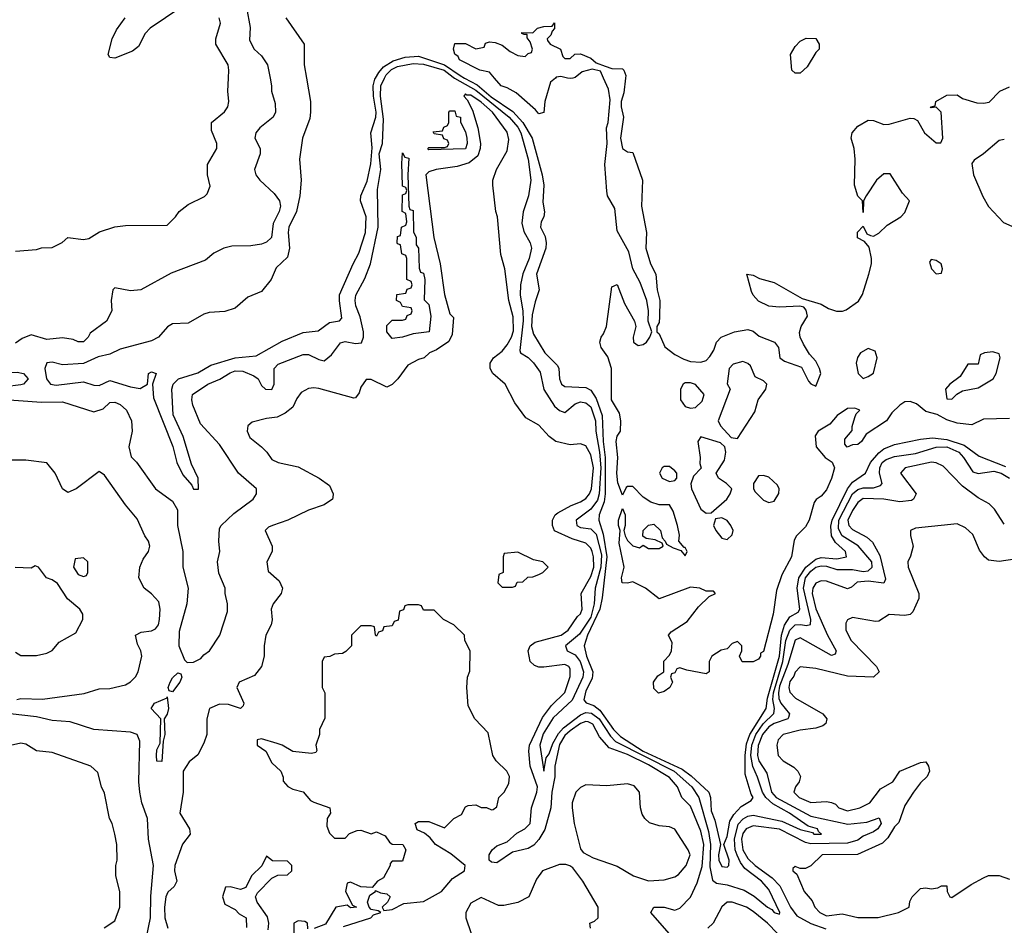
# Model space of a CAD drawing. Header units: inches. Extents: x 2380249 to 2585472, y 382747 to 546448.
# Tile 234 of 256: x 2454646 to 2458410, y 506761 to 510223. Entities that reach past the tile are written whole.
import ezdxf

# ---------------------------------------------------------------- set-up
doc = ezdxf.new("R2010")
doc.units = ezdxf.units.IN
doc.header["$MEASUREMENT"] = 0
doc.layers.add('C4550', color=7, linetype='Continuous')
doc.layers.add('C4551', color=7, linetype='Continuous')

msp = doc.modelspace()

# ---------------------------------------------------------------- linework, layer by layer
at = {"layer": 'C4550', "color": 4}
for points, elevation in [([(2454534.9, 508774.9), (2454730, 508760.7), (2454810, 508762.7), (2454930, 508724), (2454964.5, 508735.5), (2454990, 508759.3), (2455010, 508760.9), (2455030, 508752), (2455054.5, 508730), (2455073.6, 508690), (2455075.6, 508650), (2455063.7, 508590), (2455072.5, 508552.5), (2455091.9, 508531.9), (2455165.2, 508430), (2455230, 508382.7), (2455249.4, 508350), (2455249.3, 508290), (2455269.5, 508190), (2455269.2, 508130), (2455289.6, 508049.6), (2455285.4, 507990), (2455255.9, 507884.1), (2455254, 507830), (2455276.6, 507776.6), (2455286.3, 507766.3), (2455310, 507767.3), (2455338.7, 507781.3), (2455350, 507795.3), (2455371.3, 507810), (2455411.3, 507870), (2455439.8, 507960.2), (2455441, 507990), (2455431.3, 508030), (2455431.3, 508050), (2455407.9, 508107.9), (2455402.8, 508150), (2455411.3, 508190), (2455407.3, 508230), (2455410, 508278), (2455416, 508290), (2455464.7, 508335.3), (2455538, 508390), (2455551.3, 508410), (2455551.3, 508430), (2455482.8, 508490), (2455410, 508598.8), (2455337.5, 508677.5), (2455307.3, 508750), (2455304, 508770), (2455306.8, 508790), (2455364.9, 508830), (2455411.5, 508848.5), (2455450, 508873), (2455470, 508880.5), (2455499.1, 508879.1), (2455541.6, 508861.6), (2455557.2, 508850), (2455570, 508825.2), (2455585.2, 508810), (2455610, 508809.6), (2455618.4, 508830), (2455618.8, 508890), (2455633.7, 508906.3), (2455730, 508942.7), (2455750, 508942.7), (2455790, 508923.7), (2455810, 508919.3), (2455838.3, 508941.7), (2455872.3, 508987.7), (2455890, 508993), (2455930, 508985.1), (2455952.7, 508987.3), (2455960.9, 509010), (2455960.7, 509030), (2455947, 509087), (2455930.7, 509129.3), (2455928.2, 509150), (2455930.6, 509170), (2455965.8, 509234.1), (2455987.6, 509290), (2456016.1, 509430), (2456013.9, 509573.9), (2456026.4, 509650), (2456020.6, 509710), (2456033.4, 509750), (2456037.3, 509842.7), (2456025, 509930), (2456026.7, 509970), (2456041.2, 510000)], 48), ([(2455602.9, 510000), (2455609, 509970), (2455609, 509950), (2455623.1, 509903.1), (2455624, 509870), (2455615.3, 509850), (2455564, 509810), (2455549, 509790), (2455545.2, 509770), (2455565.2, 509730), (2455565.2, 509710), (2455544, 509650), (2455549, 509630), (2455564, 509610), (2455619.1, 509559.1), (2455639.3, 509530), (2455642.7, 509510), (2455638, 509490), (2455615.5, 509444.5), (2455608, 509390), (2455590, 509372), (2455570, 509364.7), (2455530, 509358), (2455456.9, 509356.9), (2455426, 509350), (2455388, 509330), (2455356.5, 509303.5), (2455225.6, 509254.4), (2455109.1, 509190.9), (2455070, 509186), (2455010, 509198), (2455002, 509190), (2454995.3, 509150), (2454998, 509110), (2454978, 509070), (2454915.3, 509024.7), (2454908, 509010), (2454890, 508992), (2454870, 508991.3), (2454850, 509001), (2454810, 509007.3), (2454750, 509000.7), (2454690, 509018), (2454655.9, 509004.1), (2454630, 508986)], 48), ([(2454630, 509338), (2454710, 509344.7), (2454730, 509351.3), (2454770, 509352), (2454808.9, 509371.1), (2454830, 509391), (2454890, 509382.8), (2454910, 509386), (2454951.6, 509411.6), (2455009.1, 509430.9), (2455050, 509436), (2455210, 509438), (2455242, 509470), (2455255.3, 509490), (2455290, 509516), (2455352.9, 509547.1), (2455363.1, 509556.9), (2455374, 509586), (2455364, 509630), (2455364, 509670), (2455399, 509730), (2455399, 509750), (2455379.3, 509799.3), (2455379, 509830), (2455429.3, 509870.7), (2455442, 509890), (2455445.2, 509910), (2455441.2, 509950), (2455444.2, 510000)], 52), ([(2455742.2, 510000), (2455758.2, 509910), (2455757.8, 509870), (2455754.8, 509845.2), (2455727.3, 509770), (2455716, 509690), (2455722.6, 509610), (2455717.4, 509550), (2455704.4, 509490), (2455675.1, 509430), (2455672.7, 509410), (2455677.8, 509350), (2455670, 509315.5), (2455626, 509274), (2455607.3, 509230), (2455570, 509184.4), (2455518.3, 509161.7), (2455470, 509120.4), (2455430, 509107), (2455370, 509103.7), (2455350, 509097.6), (2455290, 509062.6), (2455230, 509060.3), (2455211.1, 509048.9), (2455176.2, 509010), (2455150, 508995.3), (2455030, 508963.6), (2454990, 508943.9), (2454946.3, 508933.7), (2454890, 508908.2), (2454810, 508903.8), (2454770, 508913.4), (2454750, 508910.7), (2454742.7, 508890), (2454748.7, 508850), (2454764, 508830), (2454785.6, 508825.6), (2454890, 508838.4), (2454930, 508825.6), (2454950, 508824.2), (2454990, 508843.6), (2455070, 508819.6), (2455106.4, 508813.6), (2455134, 508830), (2455138, 508870), (2455150, 508877.2), (2455168, 508870), (2455153.2, 508830), (2455157.5, 508777.5), (2455231.4, 508591.4), (2455246.3, 508530), (2455270, 508482.7), (2455303.9, 508443.9), (2455310, 508429), (2455330, 508428), (2455327.7, 508470), (2455303.4, 508523.4), (2455270.3, 508630), (2455232.5, 508712.5), (2455227, 508810), (2455233.1, 508830), (2455253.4, 508850), (2455326.8, 508873.2), (2455377.3, 508902.7), (2455470, 508929.8), (2455550, 508938), (2455650, 508994.3), (2455730, 509026.6), (2455786.9, 509033.1), (2455830, 509065.1), (2455868.1, 509071.9), (2455877.6, 509082.4), (2455868, 509148), (2455869.2, 509170.8), (2455920.3, 509290), (2455942.6, 509330), (2455967.4, 509410), (2455970.3, 509470), (2455948.5, 509530), (2455950.4, 509550), (2455974.6, 509605.4), (2455987.9, 509672.1), (2455993, 509733), (2455988.8, 509790), (2456007.5, 509850), (2456008.6, 509870), (2455998.4, 509930), (2455997.8, 509970), (2456004.2, 509995.8), (2456006.5, 510000)], 44), ([(2456308.5, 510000), (2456390, 509953), (2456517.8, 509850), (2456550, 509812.1), (2456562, 509790), (2456589.7, 509690.3), (2456599.7, 509610), (2456591.2, 509550), (2456570.9, 509489.1), (2456565.5, 509445.5), (2456572.9, 509412.9), (2456597.6, 509370), (2456602.4, 509350), (2456594, 509310), (2456568.9, 509251.1), (2456560.3, 509210), (2456559.3, 509170), (2456569.8, 509110), (2456571.3, 509071.3), (2456558.4, 508958.4), (2456560.9, 508950), (2456590, 508931.6), (2456610, 508911.8), (2456635.5, 508875.5), (2456649.7, 508809.7), (2456690, 508745.2), (2456710, 508729), (2456730, 508722), (2456770, 508755.1), (2456790, 508762), (2456810, 508758.7), (2456830, 508743.6), (2456847.7, 508690), (2456848.9, 508650), (2456862.8, 508570), (2456867.6, 508510), (2456861.5, 508410), (2456854.3, 508385.7), (2456830, 508351.8), (2456773.3, 508310), (2456776.2, 508290), (2456790, 508281.7), (2456830, 508277.3), (2456850, 508256.3), (2456870, 508177.2), (2456867.5, 508130), (2456845.5, 508050), (2456842.6, 507990), (2456830, 507939.6), (2456786.5, 507873.5), (2456732, 507830), (2456739, 507810), (2456770, 507795.4), (2456788.8, 507770), (2456800.7, 507730), (2456798.5, 507710), (2456758.4, 507621.6), (2456685.6, 507554.4), (2456646.9, 507493.1), (2456634.8, 507450), (2456649.6, 507350), (2456658.3, 507401.7), (2456670, 507417), (2456684, 507456), (2456705.6, 507494.4), (2456724.3, 507515.7), (2456790, 507565.4), (2456810, 507574.1), (2456832.3, 507572.3), (2456860.7, 507550), (2456904.2, 507484.2), (2456924.1, 507464.1), (2457147.6, 507350), (2457215.8, 507290), (2457241.8, 507250), (2457279.8, 507119.8), (2457286.9, 507070), (2457284.9, 506984.9), (2457294, 506934), (2457310, 506922.7), (2457350, 506916.3), (2457415.8, 506895.8), (2457453.2, 506873.2), (2457504.5, 506830), (2457521.2, 506821.2), (2457530, 506809.6), (2457550, 506804), (2457552.2, 506810), (2457510, 506898), (2457482, 506930), (2457418.1, 506978.1), (2457401.3, 507001.3), (2457389, 507029), (2457381.2, 507050), (2457378.3, 507090), (2457392, 507148), (2457411.5, 507168.5), (2457430, 507178.7), (2457450, 507182.8), (2457559.4, 507159.4), (2457630, 507127.8), (2457676.5, 507116.5), (2457682, 507110), (2457711.3, 507110), (2457699.6, 507119.6), (2457696, 507130), (2457659.9, 507139.9), (2457588.5, 507190), (2457525.7, 507225.7), (2457498.4, 507250), (2457485, 507270), (2457467.1, 507327.1), (2457448.3, 507368.3), (2457441.5, 507410), (2457445, 507450), (2457460.7, 507490), (2457488.3, 507531.7), (2457529.3, 507570.7), (2457531.8, 507590), (2457524.7, 507624.7), (2457527.1, 507650), (2457563.9, 507770), (2457575, 507850), (2457590, 507889.7), (2457610, 507909.8), (2457631.6, 507911.6), (2457652.7, 507907.3), (2457668.6, 507911.4), (2457671, 507930), (2457641.9, 508050), (2457650.2, 508090), (2457670, 508114.4), (2457690, 508129.8), (2457710, 508135.4), (2457730, 508134.2), (2457770, 508121.4), (2457830, 508121.2), (2457870, 508113.8), (2457890, 508115.6), (2457905.2, 508130), (2457903.6, 508150), (2457851.6, 508211.6), (2457790.3, 508250), (2457776.6, 508276.6), (2457777.5, 508310), (2457829.6, 508410.4), (2457850, 508426.8), (2457870, 508433.8), (2457910, 508434), (2457937.2, 508442.8), (2457943, 508450), (2457932.7, 508490), (2457933.6, 508510), (2457942.7, 508530), (2457958, 508542), (2457990, 508553.1), (2458070, 508564.2), (2458150, 508588.5), (2458190, 508590.6), (2458236.3, 508570), (2458254.3, 508550), (2458290, 508494.5), (2458310, 508487.8), (2458370, 508497.2), (2458398.4, 508490), (2458429.7, 508470)], 48), ([(2456346.7, 510000), (2456394.5, 509974.5), (2456448.3, 509928.3), (2456531.6, 509871.6), (2456569.1, 509830), (2456605.3, 509770), (2456643.5, 509630), (2456649.8, 509590), (2456645.4, 509525.4), (2456652, 509488), (2456649.2, 509470), (2456639, 509450), (2456637.2, 509430), (2456654.5, 509394.5), (2456658.9, 509370), (2456656.9, 509350), (2456622, 509250), (2456632, 509190), (2456616.1, 509143.9), (2456605.6, 509094.4), (2456602.4, 509050), (2456610, 509021.2), (2456654, 508950), (2456701.7, 508901.7), (2456707.6, 508890), (2456709.6, 508850), (2456717, 508830), (2456730, 508820.5), (2456810, 508816.8), (2456830, 508806.9), (2456850, 508775.1), (2456872.2, 508710), (2456876.4, 508610), (2456883.8, 508550), (2456883.7, 508410), (2456880, 508380), (2456861.8, 508330), (2456860.3, 508310), (2456875.9, 508255.9), (2456890.4, 508170), (2456872.8, 508012.8), (2456863.8, 507970), (2456817, 507870), (2456804.5, 507830), (2456813, 507790), (2456837.1, 507730), (2456835, 507705), (2456810, 507658), (2456802.9, 507622.9), (2456811.1, 507611.1), (2456841.4, 507601.4), (2456863.7, 507583.7), (2456916.2, 507510), (2456942.7, 507482.7), (2457030, 507427.5), (2457178, 507358), (2457212.5, 507332.5), (2457280.4, 507270), (2457287.3, 507250), (2457290, 507199), (2457303, 507163), (2457325.1, 507070), (2457317.4, 507030), (2457318.3, 507010), (2457330, 506986), (2457350, 506982.9), (2457356.4, 506990), (2457358.3, 507010), (2457338, 507070), (2457350, 507101.2), (2457360.6, 507159.4), (2457375.8, 507184.2), (2457404.2, 507215.8), (2457442, 507238), (2457450.3, 507249.7), (2457442.3, 507262.3), (2457419.4, 507339.4), (2457419.3, 507410), (2457424.7, 507455.3), (2457437, 507490), (2457499, 507590), (2457504.6, 507630), (2457550.1, 507790), (2457558.1, 507870), (2457570, 507908.3), (2457590, 507940.4), (2457622.3, 507957.7), (2457628.8, 507970), (2457618.7, 508050), (2457624.7, 508090), (2457651.8, 508130), (2457690, 508160.6), (2457710, 508166.8), (2457770, 508162.7), (2457806.8, 508170), (2457803, 508190), (2457764.5, 508224.5), (2457749.5, 508249.5), (2457746.6, 508286.6), (2457752, 508310), (2457810, 508429.8), (2457830, 508454.8), (2457879.3, 508490), (2457899.1, 508530), (2457930, 508567.6), (2457950, 508582.7), (2457990, 508599.2), (2458090, 508619.8), (2458135, 508625), (2458190, 508618.6), (2458256.2, 508596.2), (2458314.2, 508554.2), (2458414.8, 508514.8)], 44), ([(2456694.1, 510000), (2456675.5, 509984.5), (2456653.7, 509910), (2456650, 509868.7), (2456630, 509862.7), (2456618, 509878), (2456543.5, 509943.5), (2456510, 509962.9), (2456486.6, 509970), (2456460.9, 510000)], 36), ([(2456760, 510000), (2456750, 509998), (2456740.7, 510000)], 36), ([(2458430, 508699), (2458330, 508696.2), (2458285.5, 508674.5), (2458230, 508680.7), (2458190, 508693.2), (2458153.8, 508713.8), (2458110, 508725.6), (2458074.5, 508754.5), (2458050, 508763.7), (2458030, 508762.7), (2458010.4, 508749.6), (2457979.9, 508720.1), (2457959.1, 508690), (2457882, 508638), (2457864.7, 508610), (2457850, 508599), (2457830, 508598), (2457808.7, 508588.7), (2457800.4, 508600.4), (2457800.4, 508619.6), (2457828, 508652), (2457828, 508668), (2457838, 508702), (2457844, 508716), (2457858, 508730), (2457838, 508738), (2457810, 508737.2), (2457771, 508710), (2457742.8, 508677.2), (2457698, 508650), (2457687.5, 508632.5), (2457691, 508590), (2457724.7, 508550), (2457751.3, 508531.3), (2457760.7, 508510), (2457750, 508469), (2457730, 508426), (2457710, 508401.2), (2457690.6, 508389.4), (2457682.5, 508377.5), (2457664, 508310), (2457650, 508284), (2457616, 508250), (2457607.1, 508232.9), (2457597.1, 508170), (2457559, 508101), (2457538.8, 508041.2), (2457526.7, 507950), (2457490, 507808), (2457478, 507802), (2457478, 507790), (2457470, 507778), (2457450, 507768), (2457408.4, 507768.4), (2457398, 507790), (2457406, 507810), (2457406, 507830), (2457390, 507846), (2457370, 507838), (2457350, 507818), (2457327.1, 507812.9), (2457292, 507790), (2457282, 507770), (2457282, 507730), (2457270, 507722), (2457196.4, 507736.4), (2457170, 507746), (2457158, 507742), (2457150, 507726), (2457138, 507722), (2457134, 507710), (2457142, 507690), (2457132, 507670), (2457110, 507655.3), (2457088.4, 507648.4), (2457070, 507666), (2457069, 507690), (2457085.6, 507714.4), (2457108, 507730), (2457108.9, 507771.1), (2457130, 507794), (2457138, 507810), (2457140.4, 507840.4), (2457126, 507870), (2457136.4, 507883.6), (2457198, 507922), (2457241.5, 507978.5), (2457282, 508018), (2457306, 508030), (2457298, 508038), (2457270, 508038), (2457246, 508050), (2457210, 508053.2), (2457090, 508009), (2457038, 508050), (2456990, 508074), (2456970, 508068.7), (2456949.4, 508070), (2456946.6, 508090), (2456957.2, 508130), (2456938, 508222), (2456942, 508270), (2456935.3, 508290), (2456935.3, 508310), (2456950, 508354), (2456961, 508330), (2456961, 508290), (2456956, 508270), (2456961, 508250), (2456970, 508232), (2456990, 508212), (2457015.3, 508204.7), (2457030, 508214), (2457050, 508202), (2457090, 508202), (2457106, 508210), (2457102, 508222), (2457075.3, 508235.3), (2457040.4, 508240.4), (2457028.4, 508248.4), (2457029.3, 508270.7), (2457050, 508291), (2457070, 508294.8), (2457096, 508270), (2457102, 508242), (2457114, 508230), (2457118, 508218), (2457143.6, 508203.6), (2457174, 508194), (2457190, 508174), (2457198, 508190), (2457190, 508206), (2457186, 508206), (2457166, 508230), (2457168, 508252), (2457161.2, 508290), (2457144.7, 508344.7), (2457130, 508368), (2457090, 508369), (2457058.6, 508378.6), (2457030, 508397.2), (2456990, 508439), (2456970, 508439), (2456964.9, 508435.1), (2456950, 508406), (2456932.7, 508452.7), (2456929, 508490), (2456932, 508550), (2456925.6, 508610), (2456930, 508631), (2456942.7, 508650), (2456944.5, 508690), (2456938.4, 508718.4), (2456908.7, 508770), (2456908, 508890), (2456893.8, 508933.8), (2456869.4, 508970), (2456864, 508990), (2456869, 509010), (2456878.4, 509021.6), (2456889.6, 509050.4), (2456910, 509202), (2456930, 509211.3), (2456958.4, 509138.4), (2456996, 509070), (2457001, 509050), (2456991.3, 509010), (2456992, 508990), (2457010, 508978), (2457030, 508981), (2457042, 508990), (2457055.3, 509010), (2457062, 509030), (2457048.7, 509070), (2457049.4, 509110.6), (2457042.9, 509150), (2457018, 509218), (2456989.3, 509270), (2456975.1, 509335.1), (2456930, 509415.3), (2456921.1, 509501.1), (2456893.6, 509550), (2456890, 509568), (2456883.1, 509670), (2456892.3, 509750), (2456889.8, 509810.2), (2456896, 509830), (2456903.3, 509916.7), (2456897.4, 509957.4), (2456878.2, 510000)], 36), ([(2456962, 510000), (2456956.1, 509943.9), (2456944.7, 509910), (2456944.7, 509890), (2456954, 509850), (2456942.8, 509770), (2456950.9, 509730.9), (2456970, 509718), (2456990, 509714.8), (2457026.4, 509610), (2457023.1, 509510), (2457042, 509410), (2457039.3, 509350), (2457058, 509290), (2457077.6, 509250), (2457083.1, 509190), (2457092.9, 509150), (2457092.5, 509087.5), (2457090, 509066), (2457082, 509050), (2457082, 509030), (2457090, 509022), (2457112.8, 508972.8), (2457150, 508942.8), (2457185.5, 508925.5), (2457210, 508916.3), (2457250, 508913.4), (2457270, 508920.7), (2457284.7, 508935.3), (2457300.1, 508959.9), (2457309.7, 508990), (2457327.6, 509010), (2457378, 509030), (2457430, 509039.1), (2457450, 509032.7), (2457473.1, 509013.1), (2457531, 508990), (2457546.8, 508970), (2457552, 508930), (2457570, 508918), (2457635.3, 508895.3), (2457661.4, 508841.4), (2457670, 508831.3), (2457690, 508822), (2457709, 508870), (2457704, 508890), (2457690, 508918), (2457664.7, 508944.7), (2457642, 508982), (2457629.6, 509009.6), (2457627.2, 509027.2), (2457634, 509050), (2457658, 509090), (2457652.5, 509112.5), (2457643.7, 509123.7), (2457627.7, 509127.7), (2457550, 509124.7), (2457510, 509128.2), (2457470, 509147.3), (2457449.7, 509169.7), (2457443.6, 509183.6), (2457426, 509250), (2457450, 509246.8), (2457474, 509234), (2457530, 509218.3), (2457637.3, 509157.3), (2457710, 509135.5), (2457738.4, 509118.4), (2457768.6, 509108.6), (2457791.8, 509108.2), (2457806, 509114), (2457853, 509147), (2457867.4, 509172.6), (2457891.6, 509250), (2457902.7, 509290), (2457902.7, 509310), (2457893.2, 509353.2), (2457875.3, 509375.3), (2457849.4, 509389.4), (2457849.3, 509410.7), (2457870, 509434), (2457884.7, 509404.7), (2457898, 509398), (2457910, 509396), (2457930, 509406.8), (2457962, 509438), (2458014, 509470), (2458030, 509486), (2458048, 509530), (2458020.2, 509560.2), (2457973.2, 509633.2), (2457950, 509634), (2457921, 509610), (2457882, 509550), (2457872, 509530), (2457870, 509486), (2457868, 509530), (2457850, 509548), (2457837.2, 509590), (2457839.5, 509690), (2457836, 509730), (2457825.2, 509770), (2457829, 509790), (2457850, 509816), (2457890, 509838.8), (2457910, 509837.3), (2457950, 509822), (2457970, 509823), (2458050, 509846), (2458064.7, 509844.7), (2458078, 509838), (2458104.7, 509790), (2458150, 509752), (2458167.3, 509752.7), (2458175.3, 509770), (2458168, 509870), (2458150, 509888), (2458130, 509886), (2458128, 509890), (2458146, 509894), (2458148, 509910), (2458190, 509934.8), (2458230, 509936), (2458250, 509922), (2458304.5, 509904.5), (2458330, 509904), (2458351.7, 509908.3), (2458393.2, 509950), (2458430, 509966.7)], 36), ([(2457129.2, 506730), (2457059, 506810), (2457070, 506830.7), (2457109.5, 506830.5), (2457150, 506819.3), (2457170, 506826.4), (2457210.8, 506869.2), (2457236.2, 506923.8), (2457254.5, 506985.5), (2457261, 507070), (2457250, 507121.6), (2457210, 507217), (2457177.2, 507250), (2457160.7, 507290), (2457130, 507326.3), (2457050, 507375.2), (2456970, 507414), (2456899.5, 507439.5), (2456862.2, 507482.2), (2456836.4, 507530), (2456818.6, 507538.6), (2456810, 507540.4), (2456790, 507532.5), (2456750, 507504.5), (2456730, 507487.1), (2456710, 507452.8), (2456692.1, 507370), (2456691.8, 507328.2), (2456680.7, 507270), (2456676.8, 507210), (2456653, 507127), (2456631.2, 507088.8), (2456612, 507068), (2456590, 507054.2), (2456530, 507040.5), (2456470, 507000.4), (2456450, 507002), (2456440.5, 507010), (2456440.4, 507030), (2456451.6, 507050), (2456470, 507065.3), (2456510, 507080.3), (2456546.9, 507113.1), (2456577.4, 507130), (2456597.6, 507150), (2456602.3, 507210), (2456622.7, 507270), (2456625.1, 507290), (2456597.8, 507370), (2456592.6, 507427.4), (2456595.1, 507450), (2456644.1, 507555.9), (2456679.2, 507600.8), (2456730, 507651.3), (2456750, 507712), (2456750, 507742), (2456745.2, 507750), (2456730, 507757.6), (2456650, 507748), (2456630, 507748), (2456613.9, 507753.9), (2456597.6, 507770), (2456589.3, 507810), (2456598, 507830), (2456616.1, 507843.9), (2456716.2, 507870), (2456742.9, 507890), (2456778, 507942), (2456790, 507951.3), (2456795.6, 507970), (2456791.8, 508030), (2456830, 508094.9), (2456840.3, 508130), (2456839.8, 508170), (2456834.5, 508190), (2456830, 508202.7), (2456810, 508222), (2456758, 508238), (2456690, 508269.3), (2456682.7, 508290), (2456682.7, 508310), (2456693.2, 508330), (2456702.7, 508337.3), (2456753.7, 508366.3), (2456790, 508380.4), (2456810, 508392.7), (2456824.2, 508410), (2456831.8, 508430), (2456839.2, 508510), (2456830, 508559), (2456810, 508594), (2456790, 508601.2), (2456750, 508598), (2456695.3, 508610), (2456669.6, 508629.6), (2456630, 508672.7), (2456580.7, 508700.7), (2456538.6, 508758.6), (2456502, 508830), (2456455.3, 508870), (2456444, 508890), (2456444, 508910), (2456457.2, 508930), (2456490, 508956.3), (2456510, 508980.5), (2456526.3, 509010), (2456533.3, 509033.3), (2456532.4, 509087.6), (2456515.8, 509150), (2456501.2, 509270), (2456485.6, 509325.6), (2456473.2, 509470), (2456466, 509490), (2456455.3, 509590), (2456455.3, 509610), (2456469, 509650), (2456510, 509722), (2456515.5, 509764.5), (2456510, 509793.2), (2456452.9, 509870), (2456410, 509907.4), (2456370, 509934), (2456354.9, 509934.9), (2456350, 509939.3), (2456344.4, 509930), (2456356.9, 509916.9), (2456377.4, 509877.4), (2456397.8, 509810), (2456407.5, 509750), (2456406.4, 509730), (2456397, 509703), (2456364.1, 509675.9), (2456318, 509662), (2456238, 509650), (2456210, 509642), (2456198, 509630), (2456228.9, 509390), (2456254, 509290), (2456270, 509172), (2456290, 509098), (2456304.7, 509084.7), (2456299.8, 509020.2), (2456286.8, 508993.2), (2456239.1, 508960.9), (2456212, 508950), (2456192, 508930), (2456170, 508924), (2456130, 508902), (2456091.3, 508850), (2456070, 508828), (2456050, 508818), (2455990, 508848), (2455970, 508848), (2455950, 508818), (2455943.5, 508796.5), (2455930, 508778), (2455923.6, 508776.4), (2455790, 508812.7), (2455770, 508816), (2455750, 508813.2), (2455722.5, 508797.5), (2455705.2, 508774.8), (2455690, 508742), (2455661.4, 508718.6), (2455630, 508704), (2455590, 508699), (2455535.3, 508684.7), (2455518, 508670), (2455516, 508650), (2455525.8, 508625.8), (2455570.7, 508590.7), (2455591.3, 508570), (2455610, 508542), (2455634, 508530), (2455710, 508514), (2455791.3, 508470), (2455830, 508442), (2455844.7, 508410), (2455843.6, 508396.4), (2455842, 508390), (2455810, 508369), (2455750, 508348.7), (2455670.6, 508309.4), (2455612, 508290), (2455596.9, 508283.1), (2455584.7, 508270), (2455611.3, 508210), (2455611, 508190), (2455591.3, 508150), (2455595.3, 508115.3), (2455638, 508078), (2455651.3, 508050), (2455646, 508030), (2455614.8, 507990), (2455606.8, 507970), (2455610.7, 507929.3), (2455606.8, 507910), (2455586.8, 507870), (2455580.7, 507830), (2455580.7, 507790), (2455571, 507750), (2455543.5, 507716.5), (2455484.7, 507690), (2455476, 507670), (2455502.8, 507610), (2455499.8, 507600.2), (2455490, 507589.6), (2455444.8, 507604.8), (2455410, 507606.6), (2455371.3, 507590), (2455361, 507550), (2455361, 507490), (2455350, 507458), (2455327.1, 507412.9), (2455293.7, 507386.3), (2455271, 507350), (2455270.7, 507270), (2455258.8, 507190), (2455294.8, 507130), (2455298, 507110), (2455268.4, 507071.6), (2455239.1, 506990), (2455238, 506970), (2455247.3, 506930), (2455236, 506910), (2455212.2, 506887.8), (2455204.9, 506870), (2455199.5, 506830), (2455200.3, 506790), (2455212.4, 506750)], 52), ([(2458410, 509765.2), (2458390, 509761.2), (2458330.7, 509710), (2458294.6, 509685.4), (2458286.4, 509673.6), (2458291.7, 509630), (2458327.3, 509547.3), (2458349, 509509), (2458407.1, 509447.1), (2458470, 509419.3)], 36), ([(2454635.6, 507624.4), (2454650, 507628.5), (2454733.8, 507626.2), (2454892.9, 507647.1), (2454950, 507664.7), (2454990, 507666), (2455050, 507681), (2455070, 507691.3), (2455089.3, 507710.7), (2455099, 507730), (2455113.2, 507790), (2455109.2, 507810), (2455096, 507836), (2455089.3, 507870), (2455110, 507882), (2455150, 507887.3), (2455165.1, 507894.9), (2455177, 507910), (2455180.7, 507930), (2455182.7, 507970), (2455178, 507998), (2455150, 508028.7), (2455122, 508050), (2455101.2, 508090), (2455105.2, 508130), (2455118.6, 508161.4), (2455139, 508190), (2455144, 508210), (2455139, 508230), (2455124, 508250), (2455095.5, 508315.5), (2455050, 508368.7), (2454970, 508482), (2454950, 508495.3), (2454862, 508430), (2454830, 508415.3), (2454809.4, 508429.4), (2454782, 508490), (2454750, 508528.7), (2454670, 508539), (2454610, 508539)], 52), ([(2458410, 508294), (2458371.9, 508351.9), (2458352, 508372), (2458310, 508395.1), (2458250, 508439.5), (2458176.9, 508516.9), (2458150, 508529.6), (2458131.2, 508531.2), (2458031, 508510), (2458013.4, 508490), (2458073.4, 508410), (2458062.8, 508390), (2458054.9, 508385.1), (2458010, 508379.7), (2457950, 508389.7), (2457870, 508392.1), (2457850, 508377.6), (2457830, 508347), (2457812, 508310), (2457815.8, 508290), (2457830, 508274.4), (2457884.9, 508244.9), (2457906.1, 508226.1), (2457934.3, 508174.3), (2457956.2, 508083.8), (2457950, 508069.6), (2457890, 508076.8), (2457847.7, 508072.3), (2457826, 508054), (2457810, 508047.3), (2457730, 508077), (2457710, 508078), (2457690, 508069.4), (2457677.6, 508050), (2457675.6, 508030), (2457690, 507970.7), (2457734.3, 507870), (2457767.7, 507810), (2457762.8, 507797.2), (2457750, 507792.3), (2457630, 507860.7), (2457610, 507851.6), (2457582.1, 507757.9), (2457550, 507675.1), (2457546.6, 507650), (2457548.1, 507628.1), (2457555.2, 507610), (2457588.5, 507570), (2457584.9, 507555.1), (2457582, 507550), (2457530, 507532.9), (2457510, 507519.8), (2457486, 507490), (2457468.7, 507448.7), (2457466.7, 507410), (2457471.3, 507390), (2457502.8, 507342.8), (2457519.7, 507270), (2457537.7, 507250), (2457670, 507178.4), (2457812.3, 507147.7), (2457884.4, 507155.6), (2457931.7, 507171.7), (2457938.9, 507150), (2457926.4, 507130), (2457910, 507119.1), (2457870, 507101.4), (2457850, 507087.1), (2457810, 507075.8), (2457670, 507072.5), (2457650, 507078.2), (2457550, 507128.5), (2457450, 507141.5), (2457423.1, 507130), (2457410, 507111.6), (2457405.1, 507090), (2457410.2, 507050), (2457430, 507016), (2457457.4, 506990), (2457522.1, 506942.1), (2457551.6, 506911.6), (2457592.4, 506830), (2457617.4, 506797.4), (2457670, 506768.3), (2457727.8, 506747.8)], 52), ([(2458450, 508160.9), (2458390, 508152.3), (2458350, 508157.2), (2458334, 508170), (2458315.5, 508195.5), (2458290, 508255.3), (2458261.2, 508281.2), (2458230, 508295.3), (2458070, 508279), (2458052, 508270), (2458051.3, 508250), (2458061, 508210), (2458052, 508172), (2458041, 508150), (2458042.8, 508130), (2458082.8, 508030), (2458082.8, 508010), (2458059.9, 507960.1), (2458050, 507949.2), (2458030, 507945.2), (2457970, 507949), (2457930, 507924), (2457917.3, 507922.7), (2457830, 507937.2), (2457810.9, 507929.1), (2457804, 507916), (2457804, 507890), (2457824, 507850), (2457921, 507750), (2457931.3, 507730), (2457910.4, 507709.6), (2457810, 507714), (2457690, 507742.7), (2457630, 507748.7), (2457610, 507728.7), (2457605.8, 507714.1), (2457590, 507692.7), (2457586.7, 507670), (2457590, 507652), (2457612, 507630), (2457716, 507570), (2457731, 507550), (2457727.1, 507532.9), (2457716.4, 507523.6), (2457690, 507514.5), (2457630, 507506.6), (2457564.7, 507490), (2457546, 507470), (2457541, 507450), (2457546, 507410), (2457564.7, 507390), (2457605.8, 507365.8), (2457621, 507350), (2457631, 507330), (2457626, 507310), (2457611.3, 507290), (2457606, 507270), (2457626, 507250), (2457670, 507231), (2457730, 507234.8), (2457750, 507231), (2457764.5, 507224.5), (2457778, 507210), (2457810, 507198.8), (2457858, 507210), (2457895.3, 507230), (2457937, 507283), (2457984, 507310), (2458010, 507350.8), (2458090, 507384), (2458110, 507386), (2458120.7, 507370), (2458124, 507350), (2458114.8, 507330), (2458090, 507306), (2458063, 507270), (2458030, 507219), (2458006.4, 507153.6), (2457990, 507137.2), (2457964.9, 507095.1), (2457944.4, 507075.6), (2457848.2, 507031.8), (2457714, 507030), (2457670, 506988), (2457650, 506978), (2457630, 506978), (2457610, 506986), (2457602, 506978), (2457602, 506970), (2457616.9, 506956.9), (2457644.7, 506890), (2457675.3, 506855.3), (2457686, 506830), (2457704.7, 506810), (2457730, 506798), (2457790, 506804.7), (2457850, 506791.3), (2457928.4, 506791.6), (2458006, 506810), (2458046, 506830), (2458048.4, 506851.6), (2458058, 506870), (2458090, 506902), (2458110, 506904.7), (2458130, 506901), (2458155.3, 506904.7), (2458170, 506912), (2458190, 506912), (2458192, 506890), (2458202, 506870), (2458210, 506867.3), (2458282.7, 506917.3), (2458330, 506942.8), (2458350, 506951), (2458390, 506951.3), (2458430, 506938)], 56), ([(2454630, 507804.7), (2454650, 507792), (2454710, 507792), (2454750, 507802), (2454770, 507812), (2454796.4, 507843.6), (2454860.4, 507879.6), (2454888, 507930), (2454888, 507950), (2454875.3, 507970), (2454829.2, 508009.2), (2454790, 508068), (2454770, 508082), (2454748.9, 508088.9), (2454718, 508130), (2454704.7, 508135.3), (2454690, 508126), (2454628.4, 508128.4)], 56), ([(2455883.3, 506756.7), (2455988.7, 506790), (2455999, 506801), (2456026, 506810), (2456016.4, 506816.4), (2455990, 506822), (2455982, 506830), (2455975.3, 506850), (2455984, 506876), (2456006, 506890), (2456006, 506894), (2456025.4, 506885.4), (2456050, 506882), (2456062, 506870), (2456052, 506850), (2456032, 506830), (2456038, 506818), (2456070, 506822), (2456114.9, 506845.1), (2456190, 506852.4), (2456258.4, 506890), (2456300.4, 506939.6), (2456346, 506970), (2456349, 506990), (2456294, 507034), (2456235.3, 507070), (2456215.5, 507095.5), (2456193.2, 507113.2), (2456166, 507126), (2456158, 507150), (2456170, 507158), (2456210, 507158), (2456270, 507134), (2456306, 507170), (2456334.6, 507185.4), (2456350, 507214), (2456360.4, 507219.6), (2456390, 507222), (2456410, 507212), (2456430, 507212), (2456450, 507202), (2456456.4, 507203.6), (2456470, 507214), (2456478, 507250), (2456498, 507270), (2456516.4, 507303.6), (2456518, 507330), (2456508, 507350), (2456468, 507390), (2456455.3, 507410), (2456436.4, 507496.4), (2456386, 507550), (2456360.4, 507600.4), (2456355.3, 507670), (2456358, 507710), (2456367.3, 507732.7), (2456368, 507810), (2456348, 507850), (2456346, 507870), (2456306, 507910), (2456266, 507930), (2456230, 507966), (2456190, 507966), (2456182, 507982), (2456170, 507986), (2456130, 507986), (2456118, 507982), (2456112.7, 507967.3), (2456098, 507962), (2456092.7, 507927.3), (2456078, 507922), (2456070, 507906), (2456038, 507902), (2456032.7, 507887.3), (2456018, 507882), (2456010, 507866), (2456006, 507870), (2456002, 507902), (2455990, 507906), (2455950, 507906), (2455914, 507870), (2455914, 507830), (2455892.7, 507807.3), (2455879.6, 507800.4), (2455850, 507798), (2455831.6, 507788.4), (2455810, 507786), (2455802, 507770), (2455802, 507670), (2455812, 507650), (2455812.7, 507552.7), (2455792, 507510), (2455792, 507490), (2455778, 507450), (2455782, 507430), (2455778, 507422), (2455762, 507418), (2455690, 507425.2), (2455650, 507449.2), (2455630, 507456), (2455570, 507474), (2455554, 507470), (2455554, 507450), (2455586.8, 507426.8), (2455610, 507382), (2455644.7, 507350), (2455652.7, 507327.3), (2455652.7, 507312.7), (2455671.6, 507291.6), (2455690, 507282), (2455730, 507271.3), (2455758, 507238), (2455770, 507231.3), (2455832, 507210), (2455834, 507190), (2455822, 507170), (2455819.6, 507139.6), (2455830, 507114), (2455850, 507094), (2455890, 507094), (2455907.3, 507112.7), (2455936.4, 507123.6), (2455950, 507124.7), (2455990, 507111.3), (2456010, 507118), (2456043.6, 507103.6), (2456059.6, 507079.6), (2456070, 507072), (2456110.7, 507070.7), (2456122, 507050), (2456110, 507006), (2456070, 507006), (2456062, 506998), (2456062, 506990), (2456036.9, 506943.1), (2456014, 506930), (2455994, 506906), (2455950, 506908), (2455910, 506926), (2455898, 506922), (2455892, 506890), (2455918, 506838), (2455934, 506830), (2455910, 506828), (2455898, 506838), (2455854, 506830), (2455814.8, 506765.2), (2455771.6, 506748.4)], 56), ([(2455129.3, 506710), (2455146, 506790), (2455147, 506873), (2455157.6, 506990), (2455138.4, 507090), (2455134.5, 507170), (2455112.7, 507230), (2455105.2, 507270), (2455101.2, 507310), (2455105.6, 507465.6), (2455095.3, 507490), (2455070, 507499.3), (2454929.4, 507509.4), (2454838.4, 507538.4), (2454770, 507544.7), (2454710, 507558), (2454610, 507569.6)], 52), ([(2454968.9, 506751.1), (2455010, 506778), (2455029, 506830), (2455029, 506890), (2455014, 506950), (2455014, 506990), (2455019, 507010), (2455017.2, 507070), (2455009.2, 507110), (2454999, 507150), (2454988.7, 507170), (2454970, 507266), (2454959, 507290), (2454944.7, 507344.7), (2454918, 507370), (2454770, 507421.2), (2454710, 507428.7), (2454670, 507454), (2454650, 507457.2), (2454611.1, 507448.9)], 56), ([(2455596.4, 506743.6), (2455598, 506770), (2455593.6, 506793.6), (2455554, 506850), (2455548, 506870), (2455554.6, 506885.4), (2455610, 506942), (2455632.7, 506952.7), (2455670, 506954), (2455686, 506970), (2455686, 506990), (2455670, 507006), (2455612.7, 507007.3), (2455590, 507026), (2455571.1, 506988.9), (2455532, 506950), (2455510, 506906), (2455490, 506898), (2455450, 506908), (2455432.7, 506907.3), (2455421, 506870), (2455430, 506842), (2455470, 506822), (2455485.4, 506805.4), (2455512, 506790), (2455512.7, 506752.7)], 56), ([(2456828, 506750), (2456826, 506770), (2456843.1, 506776.9), (2456858, 506790), (2456857.2, 506830), (2456799, 506930), (2456760.4, 506980.4), (2456748.9, 506988.9), (2456734, 506994), (2456710, 506993.2), (2456644.7, 506970), (2456622, 506938), (2456592, 506870), (2456550, 506849), (2456496.4, 506836.4), (2456476.4, 506836.4), (2456410, 506868), (2456370, 506846), (2456352, 506810), (2456352, 506790), (2456371.3, 506730)], 56), ([(2457543.5, 506730), (2457504.7, 506770), (2457450, 506814.3), (2457424, 506830), (2457370, 506849.4), (2457350, 506849.4), (2457330, 506832.3), (2457297.6, 506770), (2457276.3, 506750)], 52), ([(2455748, 506748), (2455746, 506770), (2455736.4, 506776.4), (2455710, 506778), (2455694, 506770), (2455694, 506730)], 56)]:
    msp.add_lwpolyline(points, dxfattribs=dict(at, elevation=elevation))
for points, elevation in [([(2456210, 509726), (2456206, 509730), (2456210, 509734), (2456270, 509734), (2456282, 509738), (2456286, 509750), (2456282, 509762), (2456267.3, 509767.3), (2456262, 509782), (2456230, 509786), (2456226, 509794), (2456262, 509798), (2456267.3, 509812.7), (2456282, 509818), (2456286, 509830), (2456286, 509870), (2456290, 509874), (2456310, 509874), (2456314, 509854), (2456331, 509850), (2456331.3, 509831.3), (2456350, 509794), (2456354.8, 509770), (2456356, 509750), (2456350, 509729.5)], 48), ([(2456070, 509004), (2456049.6, 509030), (2456050, 509054), (2456070, 509074), (2456110, 509074), (2456122, 509078), (2456127.3, 509092.7), (2456142, 509098), (2456146, 509110), (2456142, 509122), (2456110, 509126), (2456102, 509142), (2456086, 509150), (2456087.3, 509172.7), (2456122, 509178), (2456127.3, 509192.7), (2456142, 509198), (2456146, 509210), (2456142, 509222), (2456126, 509230), (2456126, 509310), (2456122, 509322), (2456107.3, 509327.3), (2456102, 509362), (2456090, 509366), (2456089.4, 509369.4), (2456090, 509394), (2456102, 509398), (2456106, 509430), (2456122, 509438), (2456126, 509450), (2456122, 509482), (2456108.7, 509490), (2456110, 509554), (2456122, 509558), (2456126, 509570), (2456122, 509582), (2456110, 509586), (2456109.5, 509589.5), (2456106.8, 509673.2), (2456110, 509714), (2456118, 509698), (2456134, 509694), (2456130.4, 509630), (2456134, 509510), (2456138, 509498), (2456150, 509494), (2456151.6, 509411.6), (2456162, 509390), (2456162, 509362), (2456170.8, 509349.2), (2456172.7, 509272.7), (2456178, 509258), (2456190, 509254), (2456194.8, 509230), (2456192, 509152), (2456210, 509134), (2456218, 509090), (2456211.3, 509030), (2456150, 509022), (2456110, 509009.5)], 48), ([(2458130, 509306), (2458123.6, 509296.4), (2458132, 509270), (2458150, 509252), (2458170, 509254), (2458174, 509270), (2458168, 509290), (2458150, 509302)], 36), ([(2457890, 508966), (2457860.7, 508950), (2457848.7, 508931.3), (2457843.8, 508910), (2457851.3, 508870), (2457870, 508851.3), (2457890, 508858.8), (2457910, 508872), (2457923.7, 508930), (2457915.9, 508955.9)], 36), ([(2458366.4, 508953.6), (2458334, 508950), (2458318, 508942), (2458310, 508906), (2458270, 508906), (2458241, 508859), (2458202, 508830), (2458184.7, 508810), (2458190, 508774), (2458210, 508772), (2458228.7, 508791.3), (2458250, 508804.7), (2458310, 508816), (2458368, 508850), (2458379, 508870), (2458394, 508930), (2458390, 508946)], 36), ([(2457410, 508916), (2457373.7, 508906.3), (2457358.8, 508890), (2457351, 508831), (2457362, 508810), (2457316, 508690), (2457324.7, 508670), (2457365.4, 508625.4), (2457390, 508622), (2457456.5, 508723.5), (2457468.7, 508770), (2457498, 508810), (2457502, 508830), (2457490, 508842), (2457457.2, 508857.2), (2457439.6, 508899.6), (2457430, 508909.2)], 36), ([(2454590, 508819.2), (2454543.3, 508823.3), (2454519, 508830), (2454504, 508850), (2454568.5, 508871.5), (2454636.2, 508876.2), (2454661, 508870), (2454678, 508850), (2454661, 508830), (2454650, 508826.9)], 44), ([(2457210, 508835.3), (2457190, 508835.3), (2457182, 508830), (2457172, 508810), (2457172, 508770), (2457190, 508744.7), (2457210, 508738), (2457230, 508741), (2457255.5, 508764.5), (2457262, 508790), (2457230, 508828)], 36), ([(2457250, 508628), (2457238, 508610), (2457246.8, 508550), (2457246, 508526), (2457251.3, 508508.7), (2457222, 508478), (2457211.3, 508448.7), (2457214.8, 508430), (2457250, 508351.3), (2457270, 508336), (2457290, 508338), (2457348.7, 508390), (2457362, 508410), (2457368, 508430), (2457348, 508450), (2457318, 508470), (2457308, 508490), (2457340.9, 508539.1), (2457346, 508570), (2457342, 508590), (2457325.6, 508605.6)], 36), ([(2457130, 508515.3), (2457110, 508515.3), (2457102, 508510), (2457092, 508490), (2457102, 508470), (2457130, 508458), (2457150, 508462), (2457158, 508470), (2457158, 508490), (2457150, 508498)], 36), ([(2457490, 508481.2), (2457470, 508479), (2457451, 508450), (2457451, 508430), (2457458, 508418), (2457490, 508386), (2457510, 508378), (2457530, 508382), (2457548.4, 508411.6), (2457548.7, 508430), (2457543.1, 508443.1), (2457510, 508474)], 36), ([(2457330, 508319), (2457305.4, 508314.6), (2457298, 508290), (2457306.8, 508270), (2457330, 508241), (2457350, 508236), (2457370, 508254), (2457373.2, 508270), (2457364, 508290), (2457350, 508308.7)], 36), ([(2456550, 508188), (2456498, 508182), (2456494, 508170), (2456494, 508110), (2456478, 508102), (2456474, 508070), (2456490, 508054), (2456530, 508054), (2456542, 508058), (2456547.3, 508072.7), (2456570, 508074), (2456588.4, 508091.6), (2456607.3, 508092.7), (2456630, 508102), (2456646, 508110), (2456666, 508130), (2456646, 508150), (2456610, 508158)], 56), ([(2454890, 508166), (2454858, 508162), (2454852, 508130), (2454870, 508102), (2454890, 508094), (2454902, 508098), (2454906, 508110), (2454906, 508150)], 56), ([(2455230, 507654), (2455218, 507658), (2455214, 507670), (2455221.6, 507690), (2455230, 507706.8), (2455250, 507726), (2455262, 507722), (2455266, 507710), (2455258, 507690)], 48), ([(2455190, 507388), (2455170, 507388.7), (2455168.6, 507410), (2455170, 507432), (2455183.1, 507456.9), (2455185.2, 507550), (2455148.7, 507590), (2455161.2, 507610), (2455209.4, 507630.6), (2455210, 507634), (2455215.3, 507590), (2455210, 507568), (2455198, 507550), (2455201, 507490), (2455194.8, 507465.2)], 48), ([(2456970, 507302), (2456890, 507294), (2456810, 507298), (2456790, 507288), (2456772, 507270), (2456758, 507230), (2456758, 507210), (2456766, 507150), (2456790, 507054), (2456799.6, 507039.6), (2456838.8, 507018.8), (2456930, 506986.8), (2456992, 506950), (2457050, 506930.8), (2457110, 506934.8), (2457150, 506946), (2457164.7, 506955.3), (2457193.2, 506990), (2457208.7, 507030), (2457202, 507050), (2457150, 507128.7), (2457130, 507137.2), (2457090, 507141.2), (2457053.2, 507153.2), (2457035.3, 507170), (2457025.6, 507185.6), (2457019, 507210), (2457015.3, 507270), (2456994.6, 507294.6)], 56)]:
    msp.add_lwpolyline(points, close=True, dxfattribs=dict(at, elevation=elevation))
at = {"layer": 'C4551', "color": 4}
for points, elevation in [([(2455262, 510270), (2455144.7, 510190), (2455126, 510170), (2455099.8, 510120.2), (2455077.3, 510102.7), (2455010, 510075.3), (2454990, 510078), (2454984, 510090), (2454999, 510150), (2455016.2, 510183.8), (2455049.2, 510230)], 52), ([(2455513.2, 510270), (2455526.6, 510193.4), (2455524.1, 510144.1), (2455542.7, 510110), (2455570, 510085.2), (2455592.7, 510050), (2455602.9, 510000)], 48), ([(2455444.2, 510000), (2455446, 510030), (2455442.7, 510050), (2455396, 510130), (2455396, 510150), (2455413.2, 510210), (2455409, 510230)], 52), ([(2455664, 510230), (2455734, 510130), (2455733.3, 510050), (2455742.2, 510000)], 44), ([(2456460.9, 510000), (2456442, 510022), (2456405.2, 510030), (2456327.6, 510070), (2456322.5, 510082.5), (2456309.2, 510090.8), (2456304, 510110), (2456310, 510132), (2456350, 510132), (2456390, 510112), (2456422, 510118), (2456427.3, 510132.7), (2456442, 510138), (2456464, 510136), (2456490, 510126), (2456521.4, 510101.4), (2456550, 510086), (2456578, 510082), (2456590, 510094), (2456602, 510098), (2456606, 510110), (2456598, 510138), (2456586, 510154), (2456586, 510166), (2456574, 510166), (2456566, 510170), (2456566, 510174), (2456607.3, 510172.7), (2456626, 510190), (2456650, 510197.3), (2456682, 510198), (2456690.5, 510210.5), (2456690.7, 510189.3), (2456681, 510179), (2456676, 510164), (2456662, 510150), (2456663.6, 510143.6), (2456674, 510130), (2456714, 510110), (2456722, 510082), (2456730, 510074), (2456750, 510074), (2456768.4, 510091.6), (2456790, 510092), (2456830, 510076), (2456850, 510058), (2456884.7, 510044.7), (2456910, 510036), (2456950, 510034.8), (2456956, 510030), (2456963, 510010), (2456962, 510000)], 36), ([(2456006.5, 510000), (2456018.3, 510021.7), (2456037.3, 510042.7), (2456073.9, 510066.1), (2456120, 510080), (2456170, 510084), (2456270, 510050.4), (2456329.3, 510009.3), (2456346.7, 510000)], 44), ([(2456041.2, 510000), (2456047.4, 510012.6), (2456067.9, 510032.1), (2456090, 510043.7), (2456150, 510055.7), (2456190, 510052.4), (2456268.4, 510030), (2456303.1, 510003.1), (2456308.5, 510000)], 48), ([(2456878.2, 510000), (2456866.3, 510026.3), (2456834, 510034), (2456796.7, 510023.3), (2456770, 510002), (2456760, 510000)], 36), ([(2456740.7, 510000), (2456714.4, 510005.6), (2456697.3, 510002.7), (2456694.1, 510000)], 36)]:
    msp.add_lwpolyline(points, dxfattribs=dict(at, elevation=elevation))
at = {"layer": 'C4551', "color": 4, "elevation": 36}
msp.add_lwpolyline([(2457610, 510018), (2457598, 510030), (2457593.2, 510090), (2457610, 510121), (2457630, 510141), (2457652.7, 510152.7), (2457690, 510151.3), (2457702, 510130), (2457702, 510110), (2457690, 510098), (2457656.8, 510043.2), (2457630, 510018)], close=True, dxfattribs=at)

doc.saveas('drawing.dxf')
